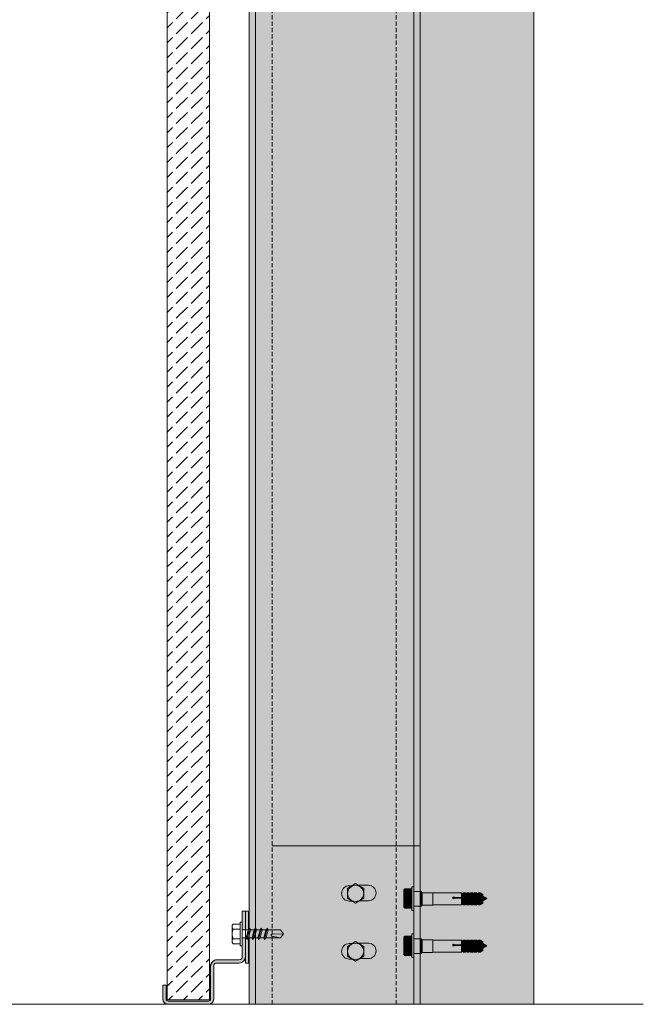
# Model space of a CAD drawing. Extents: x -106507 to -42801, y 48734 to 74234.
# Tile 5 of 69: x -78309 to -75363, y 54037 to 58686. Entities that reach past the tile are written whole.
import ezdxf

# ---------------------------------------------------------------- set-up
doc = ezdxf.new("R2010")
doc.units = 0
doc.header["$MEASUREMENT"] = 0
doc.linetypes.add('Hidden Line', pattern=[30, 20, -10])
for name, color, linetype, lineweight, true_color in [('2D - Ogólne_Pen_No__2', 7, 'Continuous', 15, 0x7f7f7f), ('2D - Ogólne_Pen_No__82', 7, 'Continuous', 20, 0xaaaaaa), ('2D Drafting - General_Pen_No__102', 7, 'Continuous', 13, 0xcccccc), ('2D Drafting - General_Pen_No__141', 7, 'Continuous', 0, 0xe8e8e8), ('2D Drafting - General_Pen_No__2', 7, 'Continuous', 15, 0x7f7f7f), ('2D Drafting - General_Pen_No__81', 7, 'Continuous', 20, 0x6a6a6a)]:
    doc.layers.add(name, color=color, linetype=linetype, lineweight=lineweight, true_color=true_color)
doc.layers.add('2D Drafting - General_Pen_No__121', color=255, linetype='Continuous', lineweight=0)

msp = doc.modelspace()

# ---------------------------------------------------------------- hatches: boundary and pattern name
at = {"layer": '2D Drafting - General_Pen_No__102', "linetype": 'Continuous'}
for points in [[(-77257.31, 54387.84), (-77257.31, 54476.69), (-77242.31, 54476.69), (-77242.31, 54387.84)], [(-77242.31, 54387.84), (-77242.31, 54476.69), (-77227.31, 54476.69), (-77227.31, 54389.68), (-77228.78, 54387.84)], [(-77242.31, 54387.84), (-77242.31, 54476.69), (-77227.31, 54476.69), (-77227.31, 54389.68), (-77228.78, 54387.84)], [(-77607.31, 54036.69, -0.4142136), (-77632.31, 54061.69), (-77632.31, 54126.69), (-77617.31, 54126.69), (-77617.31, 54118.64), (-77617.39, 54118.64), (-77617.39, 54068.23), (-77617.31, 54068.23), (-77617.31, 54061.69, 0.4142136), (-77607.31, 54051.69), (-77417.31, 54051.69, 0.4142136), (-77407.31, 54061.69), (-77407.31, 54216.69, -0.4142136), (-77377.31, 54246.69), (-77272.31, 54246.69, 0.4142136), (-77257.31, 54261.69), (-77257.31, 54313.28), (-77257.31, 54350.56), (-77242.31, 54350.56), (-77242.31, 54261.69, -0.4142136), (-77272.31, 54231.69), (-77377.31, 54231.69, 0.4142136), (-77392.31, 54216.69), (-77392.31, 54061.69, -0.4142136), (-77417.31, 54036.69)], [(-77227.31, 54231.69), (-77242.31, 54231.69), (-77242.31, 54350.56), (-77238.77, 54350.56), (-77236.58, 54342.36), (-77228.38, 54350.56), (-77227.31, 54350.56)]]:
    msp.add_hatch(color=256, dxfattribs=at).paths.add_polyline_path(points, flags=0)
at = {"layer": '2D Drafting - General_Pen_No__121', "linetype": 'Continuous'}
for points in [[(-76455.9, 54559.07), (-76490.07, 54559.07, -0.4195601), (-76490.07, 54582.37), (-76455.9, 54582.37)], [(-76446.58, 54536.16), (-76446.58, 54480.24), (-76455.9, 54480.24), (-76455.9, 54536.16), (-76455.9, 54592.08), (-76446.58, 54592.08)], [(-76494.34, 54536.16, 0.092424), (-76490.07, 54513.25, 0.201281), (-76494.96, 54501.6), (-76494.96, 54570.72, 0.201281), (-76490.07, 54559.07, 0.092424)], [(-76455.9, 54513.25), (-76490.07, 54513.25, -0.092424), (-76494.34, 54536.16, -0.092424), (-76490.07, 54559.07), (-76455.9, 54559.07), (-76455.9, 54536.16)], [(-76446.58, 54499.48), (-76446.58, 54536.16), (-76446.58, 54569.16), (-76416.58, 54569.16), (-76416.58, 54533.23), (-76416.58, 54499.48)], [(-76416.58, 54499.48), (-76446.58, 54499.48), (-76446.58, 54536.16), (-76446.58, 54569.16), (-76416.58, 54569.16), (-76416.58, 54532.29)], [(-76416.58, 54499.58), (-76416.58, 54532.29), (-76416.58, 54556.64), (-76416.58, 54569.16), (-76413.06, 54569.16), (-76413.06, 54499.58)], [(-76413.06, 54499.58), (-76413.06, 54569.16), (-76412.89, 54569.16), (-76407.47, 54563.74), (-76407.47, 54504.99), (-76412.89, 54499.58)], [(-76407.47, 54504.9), (-76407.47, 54563.74), (-76357.73, 54563.74), (-76357.73, 54504.9)], [(-76357.73, 54504.9), (-76357.73, 54563.74), (-76356.49, 54562.5), (-76356.49, 54506.14)], [(-76356.49, 54506.14), (-76356.49, 54562.5), (-76222.07, 54562.5), (-76222.07, 54540.84), (-76255.38, 54540.84, 5.4750432), (-76255.38, 54537.88), (-76222.07, 54537.88), (-76222.07, 54506.14)], [(-76222.07, 54537.88), (-76255.38, 54537.88, -5.4750432), (-76255.38, 54540.84), (-76222.07, 54540.84)], [(-76214.63, 54559.54), (-76214.63, 54546.59), (-76222.07, 54540.84), (-76222.07, 54562.5), (-76218.33, 54559.54)], [(-76222.07, 54540.84), (-76214.63, 54546.59), (-76214.63, 54543.63), (-76222.07, 54537.88)], [(-76214.63, 54509.1), (-76218.33, 54509.1), (-76222.07, 54506.14), (-76222.07, 54537.88), (-76214.63, 54543.63)], [(-76204.27, 54562.5), (-76204.27, 54546.59), (-76214.63, 54546.59), (-76214.63, 54562.5)], [(-76214.63, 54546.59), (-76204.27, 54546.59), (-76204.27, 54543.63), (-76214.63, 54543.63)], [(-76214.63, 54506.14), (-76214.63, 54543.63), (-76204.27, 54543.63), (-76204.27, 54506.14)], [(-76196.83, 54559.54), (-76196.83, 54540.84), (-76204.27, 54546.59), (-76204.27, 54562.5), (-76200.53, 54559.54)], [(-76196.83, 54537.88), (-76204.27, 54543.63), (-76204.27, 54546.59), (-76196.83, 54540.84)], [(-76196.83, 54509.1), (-76200.53, 54509.1), (-76204.27, 54506.14), (-76204.27, 54543.63), (-76196.83, 54537.88)], [(-76186.47, 54562.5), (-76186.47, 54540.84), (-76196.83, 54540.84), (-76196.83, 54562.5)], [(-76196.83, 54540.84), (-76186.47, 54540.84), (-76186.47, 54537.88), (-76196.83, 54537.88)], [(-76196.83, 54506.14), (-76196.83, 54537.88), (-76186.47, 54537.88), (-76186.47, 54506.14)], [(-76186.47, 54540.84), (-76186.47, 54562.5), (-76182.73, 54559.54), (-76179.03, 54559.54), (-76179.03, 54546.59)], [(-76179.03, 54543.63), (-76186.47, 54537.88), (-76186.47, 54540.84), (-76179.03, 54546.59)], [(-76179.03, 54509.1), (-76182.73, 54509.1), (-76186.47, 54506.14), (-76186.47, 54537.88), (-76179.03, 54543.63)], [(-76168.68, 54562.5), (-76168.68, 54546.59), (-76179.03, 54546.59), (-76179.03, 54562.5)], [(-76168.68, 54543.63), (-76179.03, 54543.63), (-76179.03, 54546.59), (-76168.68, 54546.59)], [(-76168.68, 54506.14), (-76179.03, 54506.14), (-76179.03, 54543.63), (-76168.68, 54543.63)], [(-76161.24, 54559.54), (-76161.24, 54540.84), (-76168.68, 54546.59), (-76168.68, 54562.5), (-76164.94, 54559.54)], [(-76161.24, 54537.88), (-76168.68, 54543.63), (-76168.68, 54546.59), (-76161.24, 54540.84)], [(-76161.24, 54509.1), (-76164.94, 54509.1), (-76168.68, 54506.14), (-76168.68, 54543.63), (-76161.24, 54537.88)], [(-76150.88, 54562.5), (-76150.88, 54540.84), (-76161.24, 54540.84), (-76161.24, 54562.5)], [(-76161.24, 54540.84), (-76150.88, 54540.84), (-76150.88, 54537.88), (-76161.24, 54537.88)], [(-76150.88, 54506.14), (-76161.24, 54506.14), (-76161.24, 54537.88), (-76150.88, 54537.88)], [(-76143.44, 54559.54), (-76143.44, 54546.59), (-76150.88, 54540.84), (-76150.88, 54562.5), (-76147.14, 54559.54)], [(-76150.88, 54540.84), (-76143.44, 54546.59), (-76143.44, 54543.63), (-76150.88, 54537.88)], [(-76143.44, 54509.1), (-76147.14, 54509.1), (-76150.88, 54506.14), (-76150.88, 54537.88), (-76143.44, 54543.63)], [(-76143.44, 54546.59), (-76143.44, 54562.5), (-76133.09, 54562.5), (-76133.09, 54546.59)], [(-76143.44, 54546.59), (-76133.09, 54546.59), (-76133.09, 54543.63), (-76143.44, 54543.63)], [(-76143.44, 54506.14), (-76143.44, 54543.63), (-76133.09, 54543.63), (-76133.09, 54506.14)], [(-76120.7, 54539.44), (-76133.09, 54546.59), (-76133.09, 54562.5), (-76120.7, 54555.35)], [(-76120.7, 54536.48), (-76133.09, 54543.63), (-76133.09, 54546.59), (-76120.7, 54539.44)], [(-76120.7, 54513.29), (-76133.09, 54506.14), (-76133.09, 54543.63), (-76120.7, 54536.48)], [(-76101.98, 54536.06), (-76120.7, 54525.25), (-76120.7, 54546.88)], [(-76455.9, 54489.95), (-76490.07, 54489.95, -0.4195601), (-76490.07, 54513.25), (-76455.9, 54513.25)], [(-76455.9, 54335.85), (-76490.07, 54335.85, -0.4195601), (-76490.07, 54359.15), (-76455.9, 54359.15)], [(-76494.34, 54312.94, 0.092424), (-76490.07, 54290.03, 0.201281), (-76494.96, 54278.38), (-76494.96, 54347.5, 0.201281), (-76490.07, 54335.85, 0.092424)], [(-76446.58, 54312.94), (-76446.58, 54257.02), (-76455.9, 54257.02), (-76455.9, 54312.94), (-76455.9, 54368.86), (-76446.58, 54368.86)], [(-76455.9, 54290.03), (-76490.07, 54290.03, -0.092424), (-76494.34, 54312.94, -0.092424), (-76490.07, 54335.85), (-76455.9, 54335.85), (-76455.9, 54312.94)], [(-76446.58, 54276.27), (-76446.58, 54312.94), (-76446.58, 54345.94), (-76416.58, 54345.94), (-76416.58, 54310.02), (-76416.58, 54276.27)], [(-76416.58, 54276.27), (-76446.58, 54276.27), (-76446.58, 54312.94), (-76446.58, 54345.94), (-76416.58, 54345.94), (-76416.58, 54309.07)], [(-76416.58, 54276.36), (-76416.58, 54309.07), (-76416.58, 54333.42), (-76416.58, 54345.94), (-76413.06, 54345.94), (-76413.06, 54276.36)], [(-76413.06, 54276.36), (-76413.06, 54345.94), (-76412.89, 54345.94), (-76407.47, 54340.52), (-76407.47, 54281.78), (-76412.89, 54276.36)], [(-76407.47, 54281.68), (-76407.47, 54340.52), (-76357.73, 54340.52), (-76357.73, 54281.68)], [(-76357.73, 54281.68), (-76357.73, 54340.52), (-76356.49, 54339.28), (-76356.49, 54282.93)], [(-76356.49, 54282.93), (-76356.49, 54339.28), (-76222.07, 54339.28), (-76222.07, 54317.62), (-76255.38, 54317.62, 5.4750432), (-76255.38, 54314.66), (-76222.07, 54314.66), (-76222.07, 54282.93)], [(-76222.07, 54314.66), (-76255.38, 54314.66, -5.4750432), (-76255.38, 54317.62), (-76222.07, 54317.62)], [(-76214.63, 54336.32), (-76214.63, 54323.37), (-76222.07, 54317.62), (-76222.07, 54339.28), (-76218.33, 54336.32)], [(-76222.07, 54317.62), (-76214.63, 54323.37), (-76214.63, 54320.41), (-76222.07, 54314.66)], [(-76214.63, 54285.88), (-76218.33, 54285.88), (-76222.07, 54282.93), (-76222.07, 54314.66), (-76214.63, 54320.41)], [(-76204.27, 54339.28), (-76204.27, 54323.37), (-76214.63, 54323.37), (-76214.63, 54339.28)], [(-76214.63, 54323.37), (-76204.27, 54323.37), (-76204.27, 54320.41), (-76214.63, 54320.41)], [(-76214.63, 54282.93), (-76214.63, 54320.41), (-76204.27, 54320.41), (-76204.27, 54282.93)], [(-76196.83, 54336.32), (-76196.83, 54317.62), (-76204.27, 54323.37), (-76204.27, 54339.28), (-76200.53, 54336.32)], [(-76196.83, 54314.66), (-76204.27, 54320.41), (-76204.27, 54323.37), (-76196.83, 54317.62)], [(-76196.83, 54285.88), (-76200.53, 54285.88), (-76204.27, 54282.93), (-76204.27, 54320.41), (-76196.83, 54314.66)], [(-76186.47, 54339.28), (-76186.47, 54317.62), (-76196.83, 54317.62), (-76196.83, 54339.28)], [(-76196.83, 54317.62), (-76186.47, 54317.62), (-76186.47, 54314.66), (-76196.83, 54314.66)], [(-76196.83, 54282.93), (-76196.83, 54314.66), (-76186.47, 54314.66), (-76186.47, 54282.93)], [(-76186.47, 54317.62), (-76186.47, 54339.28), (-76182.73, 54336.32), (-76179.03, 54336.32), (-76179.03, 54323.37)], [(-76179.03, 54320.41), (-76186.47, 54314.66), (-76186.47, 54317.62), (-76179.03, 54323.37)], [(-76179.03, 54285.88), (-76182.73, 54285.88), (-76186.47, 54282.93), (-76186.47, 54314.66), (-76179.03, 54320.41)], [(-76168.68, 54339.28), (-76168.68, 54323.37), (-76179.03, 54323.37), (-76179.03, 54339.28)], [(-76168.68, 54320.41), (-76179.03, 54320.41), (-76179.03, 54323.37), (-76168.68, 54323.37)], [(-76168.68, 54282.93), (-76179.03, 54282.93), (-76179.03, 54320.41), (-76168.68, 54320.41)], [(-76161.24, 54336.32), (-76161.24, 54317.62), (-76168.68, 54323.37), (-76168.68, 54339.28), (-76164.94, 54336.32)], [(-76161.24, 54314.66), (-76168.68, 54320.41), (-76168.68, 54323.37), (-76161.24, 54317.62)], [(-76161.24, 54285.88), (-76164.94, 54285.88), (-76168.68, 54282.93), (-76168.68, 54320.41), (-76161.24, 54314.66)], [(-76150.88, 54339.28), (-76150.88, 54317.62), (-76161.24, 54317.62), (-76161.24, 54339.28)], [(-76161.24, 54317.62), (-76150.88, 54317.62), (-76150.88, 54314.66), (-76161.24, 54314.66)], [(-76150.88, 54282.93), (-76161.24, 54282.93), (-76161.24, 54314.66), (-76150.88, 54314.66)], [(-76143.44, 54336.32), (-76143.44, 54323.37), (-76150.88, 54317.62), (-76150.88, 54339.28), (-76147.14, 54336.32)], [(-76150.88, 54317.62), (-76143.44, 54323.37), (-76143.44, 54320.41), (-76150.88, 54314.66)], [(-76143.44, 54285.88), (-76147.14, 54285.88), (-76150.88, 54282.93), (-76150.88, 54314.66), (-76143.44, 54320.41)], [(-76143.44, 54323.37), (-76143.44, 54339.28), (-76133.09, 54339.28), (-76133.09, 54323.37)], [(-76143.44, 54323.37), (-76133.09, 54323.37), (-76133.09, 54320.41), (-76143.44, 54320.41)], [(-76143.44, 54282.93), (-76143.44, 54320.41), (-76133.09, 54320.41), (-76133.09, 54282.93)], [(-76120.7, 54316.22), (-76133.09, 54323.37), (-76133.09, 54339.28), (-76120.7, 54332.13)], [(-76120.7, 54313.26), (-76133.09, 54320.41), (-76133.09, 54323.37), (-76120.7, 54316.22)], [(-76120.7, 54290.07), (-76133.09, 54282.93), (-76133.09, 54320.41), (-76120.7, 54313.26)], [(-76101.98, 54312.85), (-76120.7, 54302.03), (-76120.7, 54323.66)], [(-76455.9, 54266.73), (-76490.07, 54266.73, -0.4195601), (-76490.07, 54290.03), (-76455.9, 54290.03)]]:
    msp.add_hatch(color=256, dxfattribs=at).paths.add_polyline_path(points, flags=0)
at = {"layer": '2D Drafting - General_Pen_No__141', "linetype": 'Continuous'}
msp.add_hatch(color=256, dxfattribs=at).paths.add_polyline_path([(-77224.19, 54036.69), (-76416.58, 54036.69), (-76416.58, 67472.76), (-77224.19, 67472.76)], flags=0)
at = {"layer": '2D Drafting - General_Pen_No__81', "linetype": 'Continuous'}
h = msp.add_hatch(dxfattribs=at)
h.set_pattern_fill('Solid___Dashed', color=256, style=0, pattern_type=2)
h.set_pattern_definition([(45, (0, 0), (-70.71068, 70.71068), []), (45, (-35.36, 35.36), (-70.71068, 70.71068), [75, -25])])
h.paths.add_polyline_path([(-76416.58, 67472.76), (-76416.58, 54036.69), (-75880.8, 54036.69), (-75880.8, 65989.22), (-75880.8, 67472.76)], flags=0)
h = msp.add_hatch(dxfattribs=at)
h.set_pattern_fill('Beton', color=256, style=0, pattern_type=2)
h.set_pattern_definition([(45, (0, 0), (-70.71068, 70.71068), [75, -25]), (45, (7e-15, 70.71), (-70.71068, 70.71068), [75, -25])])
h.paths.add_polyline_path([(-77612.31, 60045.24), (-77412.31, 60045.24), (-77412.31, 54058.14), (-77612.31, 54058.14)], flags=0)
msp.add_hatch(color=256, dxfattribs=at).paths.add_polyline_path([(-77412.22, 54163.66), (-77407.31, 54163.66), (-77407.31, 54068.23), (-77412.22, 54068.23)], flags=0)

# ---------------------------------------------------------------- linework, layer by layer
at = {"layer": '2D - Ogólne_Pen_No__2', "linetype": 'Continuous'}
for p, q in [((-76412.89, 54569.16), (-76416.58, 54569.16)), ((-76416.58, 54499.58), (-76416.58, 54533.33)), ((-76407.47, 54563.74), (-76412.89, 54569.16)), ((-76357.73, 54563.74), (-76407.47, 54563.74)), ((-76407.47, 54563.74), (-76407.47, 54504.9)), ((-76356.49, 54562.5), (-76357.73, 54563.74)), ((-76357.73, 54563.74), (-76357.73, 54504.9)), ((-76222.07, 54562.5), (-76356.49, 54562.5)), ((-76356.49, 54506.14), (-76356.49, 54562.5)), ((-76222.07, 54540.84), (-76255.38, 54540.84)), ((-76222.07, 54537.88), (-76255.38, 54537.88)), ((-76218.33, 54559.54), (-76222.07, 54562.5)), ((-76222.07, 54562.5), (-76222.07, 54506.14)), ((-76214.63, 54546.59), (-76222.07, 54540.84)), ((-76214.63, 54543.63), (-76222.07, 54537.88)), ((-76214.63, 54559.54), (-76218.33, 54559.54)), ((-76214.63, 54562.5), (-76214.63, 54559.54)), ((-76204.27, 54562.5), (-76214.63, 54562.5)), ((-76214.63, 54562.5), (-76214.63, 54506.14)), ((-76204.27, 54546.59), (-76214.63, 54546.59)), ((-76204.27, 54543.63), (-76214.63, 54543.63)), ((-76200.53, 54559.54), (-76204.27, 54562.5)), ((-76204.27, 54562.5), (-76204.27, 54506.14)), ((-76196.83, 54540.84), (-76204.27, 54546.59)), ((-76196.83, 54537.88), (-76204.27, 54543.63)), ((-76196.83, 54559.54), (-76200.53, 54559.54)), ((-76196.83, 54562.5), (-76196.83, 54559.54)), ((-76186.47, 54562.5), (-76196.83, 54562.5)), ((-76196.83, 54562.5), (-76196.83, 54506.14)), ((-76186.47, 54540.84), (-76196.83, 54540.84)), ((-76186.47, 54537.88), (-76196.83, 54537.88)), ((-76182.73, 54559.54), (-76186.47, 54562.5)), ((-76186.47, 54562.5), (-76186.47, 54506.14)), ((-76179.03, 54546.59), (-76186.47, 54540.84)), ((-76179.03, 54543.63), (-76186.47, 54537.88)), ((-76179.03, 54559.54), (-76182.73, 54559.54)), ((-76179.03, 54562.5), (-76179.03, 54559.54)), ((-76168.68, 54562.5), (-76179.03, 54562.5)), ((-76179.03, 54562.5), (-76179.03, 54506.14)), ((-76168.68, 54546.59), (-76179.03, 54546.59)), ((-76168.68, 54543.63), (-76179.03, 54543.63)), ((-76164.94, 54559.54), (-76168.68, 54562.5)), ((-76168.68, 54562.5), (-76168.68, 54506.14)), ((-76161.24, 54540.84), (-76168.68, 54546.59)), ((-76161.24, 54537.88), (-76168.68, 54543.63)), ((-76161.24, 54559.54), (-76164.94, 54559.54)), ((-76161.24, 54562.5), (-76161.24, 54559.54)), ((-76150.88, 54562.5), (-76161.24, 54562.5)), ((-76161.24, 54562.5), (-76161.24, 54506.14)), ((-76150.88, 54540.84), (-76161.24, 54540.84)), ((-76150.88, 54537.88), (-76161.24, 54537.88)), ((-76147.14, 54559.54), (-76150.88, 54562.5)), ((-76150.88, 54562.5), (-76150.88, 54506.14)), ((-76143.44, 54546.59), (-76150.88, 54540.84)), ((-76143.44, 54543.63), (-76150.88, 54537.88)), ((-76143.44, 54559.54), (-76147.14, 54559.54)), ((-76143.44, 54562.5), (-76143.44, 54506.14)), ((-76133.09, 54562.5), (-76143.44, 54562.5)), ((-76133.09, 54546.59), (-76143.44, 54546.59)), ((-76133.09, 54543.63), (-76143.44, 54543.63)), ((-76120.7, 54555.35), (-76133.09, 54562.5)), ((-76133.09, 54562.5), (-76133.09, 54506.14)), ((-76120.7, 54539.44), (-76133.09, 54546.59)), ((-76120.7, 54536.48), (-76133.09, 54543.63)), ((-76120.7, 54555.35), (-76120.7, 54513.29)), ((-76120.7, 54546.88), (-76101.98, 54536.06)), ((-76120.7, 54525.25), (-76101.98, 54536.06)), ((-76412.89, 54499.58), (-76416.58, 54499.58)), ((-76412.89, 54499.48), (-76416.58, 54499.48)), ((-76407.47, 54504.99), (-76412.89, 54499.58)), ((-76407.47, 54504.9), (-76412.89, 54499.48)), ((-76357.73, 54504.9), (-76407.47, 54504.9)), ((-76356.49, 54506.14), (-76357.73, 54504.9)), ((-76222.07, 54506.14), (-76356.49, 54506.14)), ((-76218.33, 54509.1), (-76222.07, 54506.14)), ((-76214.63, 54509.1), (-76218.33, 54509.1)), ((-76214.63, 54506.14), (-76214.63, 54509.1)), ((-76204.27, 54506.14), (-76214.63, 54506.14)), ((-76200.53, 54509.1), (-76204.27, 54506.14)), ((-76196.83, 54509.1), (-76200.53, 54509.1)), ((-76196.83, 54506.14), (-76196.83, 54509.1)), ((-76186.47, 54506.14), (-76196.83, 54506.14)), ((-76182.73, 54509.1), (-76186.47, 54506.14)), ((-76179.03, 54509.1), (-76182.73, 54509.1)), ((-76179.03, 54506.14), (-76179.03, 54509.1)), ((-76168.68, 54506.14), (-76179.03, 54506.14)), ((-76164.94, 54509.1), (-76168.68, 54506.14)), ((-76161.24, 54509.1), (-76164.94, 54509.1)), ((-76161.24, 54506.14), (-76161.24, 54509.1)), ((-76150.88, 54506.14), (-76161.24, 54506.14)), ((-76147.14, 54509.1), (-76150.88, 54506.14)), ((-76143.44, 54509.1), (-76147.14, 54509.1)), ((-76133.09, 54506.14), (-76143.44, 54506.14)), ((-76120.7, 54513.29), (-76133.09, 54506.14)), ((-76412.89, 54345.94), (-76416.58, 54345.94)), ((-76416.58, 54276.36), (-76416.58, 54310.11)), ((-76407.47, 54340.52), (-76412.89, 54345.94)), ((-76357.73, 54340.52), (-76407.47, 54340.52)), ((-76407.47, 54340.52), (-76407.47, 54281.68)), ((-76356.49, 54339.28), (-76357.73, 54340.52)), ((-76357.73, 54340.52), (-76357.73, 54281.68)), ((-76222.07, 54339.28), (-76356.49, 54339.28)), ((-76356.49, 54282.93), (-76356.49, 54339.28)), ((-76222.07, 54317.62), (-76255.38, 54317.62)), ((-76222.07, 54314.66), (-76255.38, 54314.66)), ((-76218.33, 54336.32), (-76222.07, 54339.28)), ((-76222.07, 54339.28), (-76222.07, 54282.93)), ((-76214.63, 54323.37), (-76222.07, 54317.62)), ((-76214.63, 54320.41), (-76222.07, 54314.66)), ((-76214.63, 54336.32), (-76218.33, 54336.32)), ((-76214.63, 54339.28), (-76214.63, 54336.32)), ((-76204.27, 54339.28), (-76214.63, 54339.28)), ((-76214.63, 54339.28), (-76214.63, 54282.93)), ((-76204.27, 54323.37), (-76214.63, 54323.37)), ((-76204.27, 54320.41), (-76214.63, 54320.41)), ((-76200.53, 54336.32), (-76204.27, 54339.28)), ((-76204.27, 54339.28), (-76204.27, 54282.93)), ((-76196.83, 54317.62), (-76204.27, 54323.37)), ((-76196.83, 54314.66), (-76204.27, 54320.41)), ((-76196.83, 54336.32), (-76200.53, 54336.32)), ((-76196.83, 54339.28), (-76196.83, 54336.32)), ((-76186.47, 54339.28), (-76196.83, 54339.28)), ((-76196.83, 54339.28), (-76196.83, 54282.93)), ((-76186.47, 54317.62), (-76196.83, 54317.62)), ((-76186.47, 54314.66), (-76196.83, 54314.66)), ((-76182.73, 54336.32), (-76186.47, 54339.28)), ((-76186.47, 54339.28), (-76186.47, 54282.93)), ((-76179.03, 54323.37), (-76186.47, 54317.62)), ((-76179.03, 54320.41), (-76186.47, 54314.66)), ((-76179.03, 54336.32), (-76182.73, 54336.32)), ((-76179.03, 54339.28), (-76179.03, 54336.32)), ((-76168.68, 54339.28), (-76179.03, 54339.28)), ((-76179.03, 54339.28), (-76179.03, 54282.93)), ((-76168.68, 54323.37), (-76179.03, 54323.37)), ((-76168.68, 54320.41), (-76179.03, 54320.41)), ((-76164.94, 54336.32), (-76168.68, 54339.28)), ((-76168.68, 54339.28), (-76168.68, 54282.93)), ((-76161.24, 54317.62), (-76168.68, 54323.37)), ((-76161.24, 54314.66), (-76168.68, 54320.41)), ((-76161.24, 54336.32), (-76164.94, 54336.32)), ((-76161.24, 54339.28), (-76161.24, 54336.32)), ((-76150.88, 54339.28), (-76161.24, 54339.28)), ((-76161.24, 54339.28), (-76161.24, 54282.93)), ((-76150.88, 54317.62), (-76161.24, 54317.62)), ((-76150.88, 54314.66), (-76161.24, 54314.66)), ((-76147.14, 54336.32), (-76150.88, 54339.28)), ((-76150.88, 54339.28), (-76150.88, 54282.93)), ((-76143.44, 54323.37), (-76150.88, 54317.62)), ((-76143.44, 54320.41), (-76150.88, 54314.66)), ((-76143.44, 54336.32), (-76147.14, 54336.32)), ((-76143.44, 54339.28), (-76143.44, 54282.93)), ((-76133.09, 54339.28), (-76143.44, 54339.28)), ((-76133.09, 54323.37), (-76143.44, 54323.37)), ((-76133.09, 54320.41), (-76143.44, 54320.41)), ((-76120.7, 54332.13), (-76133.09, 54339.28)), ((-76133.09, 54339.28), (-76133.09, 54282.93)), ((-76120.7, 54316.22), (-76133.09, 54323.37)), ((-76120.7, 54313.26), (-76133.09, 54320.41)), ((-76120.7, 54332.13), (-76120.7, 54290.07)), ((-76120.7, 54323.66), (-76101.98, 54312.85)), ((-76120.7, 54302.03), (-76101.98, 54312.85)), ((-76412.89, 54276.36), (-76416.58, 54276.36)), ((-76412.89, 54276.27), (-76416.58, 54276.27)), ((-76407.47, 54281.78), (-76412.89, 54276.36)), ((-76407.47, 54281.68), (-76412.89, 54276.27)), ((-76357.73, 54281.68), (-76407.47, 54281.68)), ((-76356.49, 54282.93), (-76357.73, 54281.68)), ((-76222.07, 54282.93), (-76356.49, 54282.93)), ((-76218.33, 54285.88), (-76222.07, 54282.93)), ((-76214.63, 54285.88), (-76218.33, 54285.88)), ((-76214.63, 54282.93), (-76214.63, 54285.88)), ((-76204.27, 54282.93), (-76214.63, 54282.93)), ((-76200.53, 54285.88), (-76204.27, 54282.93)), ((-76196.83, 54285.88), (-76200.53, 54285.88)), ((-76196.83, 54282.93), (-76196.83, 54285.88)), ((-76186.47, 54282.93), (-76196.83, 54282.93)), ((-76182.73, 54285.88), (-76186.47, 54282.93)), ((-76179.03, 54285.88), (-76182.73, 54285.88)), ((-76179.03, 54282.93), (-76179.03, 54285.88)), ((-76168.68, 54282.93), (-76179.03, 54282.93)), ((-76164.94, 54285.88), (-76168.68, 54282.93)), ((-76161.24, 54285.88), (-76164.94, 54285.88)), ((-76161.24, 54282.93), (-76161.24, 54285.88)), ((-76150.88, 54282.93), (-76161.24, 54282.93)), ((-76147.14, 54285.88), (-76150.88, 54282.93)), ((-76143.44, 54285.88), (-76147.14, 54285.88)), ((-76133.09, 54282.93), (-76143.44, 54282.93)), ((-76120.7, 54290.07), (-76133.09, 54282.93))]:
    msp.add_line(p, q, dxfattribs=at)
at = {"layer": '2D - Ogólne_Pen_No__82', "linetype": 'Continuous'}
for centre in [(-76259.29, 54539.36), (-76259.29, 54316.14)]:
    msp.add_arc(centre, 4.18, 20.70161, 339.29839, dxfattribs=at)
at = {"layer": '2D Drafting - General_Pen_No__2', "linetype": 'Continuous'}
for p, q in [((-77224.19, 54036.69), (-77224.19, 67472.76)), ((-77194.19, 54036.69), (-77194.19, 67472.76)), ((-76446.58, 54036.69), (-76446.58, 67472.76)), ((-76416.58, 54036.69), (-76416.58, 67472.76)), ((-75880.8, 54036.69), (-75880.8, 67472.76)), ((-77612.22, 60045.24), (-77612.22, 54058.14)), ((-77412.22, 60045.24), (-77412.22, 54058.14)), ((-76416.58, 54784.55), (-77115.86, 54784.55)), ((-76760.23, 54583.36), (-76722.07, 54606.36)), ((-76760.23, 54583.36), (-76760.23, 54537.36)), ((-76738.17, 54596.65), (-76751.92, 54596.65)), ((-76683.9, 54583.36), (-76722.07, 54606.36)), ((-76661.75, 54598.53), (-76705.96, 54598.53)), ((-76683.9, 54583.36), (-76683.9, 54537.36)), ((-76490.07, 54582.37), (-76455.9, 54582.37)), ((-76455.9, 54536.16), (-76455.9, 54592.08)), ((-76455.9, 54592.08), (-76446.58, 54592.08)), ((-76446.58, 54592.08), (-76446.58, 54536.16)), ((-76760.23, 54537.36), (-76722.07, 54514.36)), ((-76683.9, 54537.36), (-76722.07, 54514.36)), ((-76494.96, 54501.6), (-76494.96, 54570.72)), ((-76490.07, 54559.07), (-76455.9, 54559.07)), ((-76455.9, 54536.16), (-76455.9, 54480.24)), ((-76446.58, 54569.16), (-76416.58, 54569.16)), ((-76446.58, 54480.24), (-76446.58, 54536.16)), ((-76751.92, 54524.07), (-76738.17, 54524.07)), ((-76705.96, 54525.94), (-76661.75, 54525.94)), ((-76490.07, 54513.25), (-76455.9, 54513.25)), ((-76490.07, 54489.95), (-76455.9, 54489.95)), ((-76446.58, 54499.48), (-76416.58, 54499.48)), ((-77257.31, 54476.69), (-77257.31, 54261.69)), ((-77242.31, 54476.69), (-77257.31, 54476.69)), ((-77227.31, 54476.69), (-77242.31, 54476.69)), ((-77242.31, 54476.69), (-77242.31, 54261.69)), ((-76455.9, 54480.24), (-76446.58, 54480.24)), ((-77305.69, 54334.63), (-77305.69, 54403.75)), ((-77300.8, 54415.4), (-77266.63, 54415.4)), ((-77266.63, 54369.19), (-77266.63, 54425.11)), ((-77266.63, 54425.11), (-77257.31, 54425.11)), ((-77257.31, 54425.11), (-77257.31, 54369.19)), ((-77222.19, 54396.03), (-77229.38, 54369.19)), ((-77222.19, 54396.03), (-77228.78, 54387.83)), ((-77218.39, 54387.83), (-77222.19, 54396.03)), ((-77194.35, 54396.03), (-77201.54, 54369.19)), ((-77194.35, 54396.03), (-77200.94, 54387.83)), ((-77190.55, 54387.83), (-77194.35, 54396.03)), ((-77166.51, 54396.03), (-77173.7, 54369.19)), ((-77166.51, 54396.03), (-77173.1, 54387.83)), ((-77162.7, 54387.83), (-77166.51, 54396.03)), ((-77138.67, 54396.03), (-77145.86, 54369.19)), ((-77138.67, 54396.03), (-77145.26, 54387.83)), ((-77134.86, 54387.83), (-77138.67, 54396.03)), ((-77300.8, 54392.1), (-77266.63, 54392.1)), ((-77266.63, 54369.19), (-77266.63, 54313.27)), ((-77257.31, 54387.83), (-77228.78, 54387.83)), ((-77257.31, 54313.27), (-77257.31, 54369.19)), ((-77257.31, 54350.55), (-77238.77, 54350.55)), ((-77238.77, 54350.55), (-77233.78, 54369.19)), ((-77238.77, 54350.55), (-77236.58, 54342.35)), ((-77236.58, 54342.35), (-77229.38, 54369.19)), ((-77236.58, 54342.35), (-77228.38, 54350.55)), ((-77228.78, 54387.83), (-77233.78, 54369.19)), ((-77228.38, 54350.55), (-77223.38, 54369.19)), ((-77228.38, 54350.55), (-77210.93, 54350.55)), ((-77218.39, 54387.83), (-77223.38, 54369.19)), ((-77218.39, 54387.83), (-77200.94, 54387.83)), ((-77210.93, 54350.55), (-77205.94, 54369.19)), ((-77210.93, 54350.55), (-77208.73, 54342.35)), ((-77208.73, 54342.35), (-77201.54, 54369.19)), ((-77208.73, 54342.35), (-77200.53, 54350.55)), ((-77200.94, 54387.83), (-77205.94, 54369.19)), ((-77200.53, 54350.55), (-77195.54, 54369.19)), ((-77200.53, 54350.55), (-77183.09, 54350.55)), ((-77190.55, 54387.83), (-77195.54, 54369.19)), ((-77190.55, 54387.83), (-77173.1, 54387.83)), ((-77183.09, 54350.55), (-77178.1, 54369.19)), ((-77183.09, 54350.55), (-77180.89, 54342.35)), ((-77180.89, 54342.35), (-77173.7, 54369.19)), ((-77180.89, 54342.35), (-77172.69, 54350.55)), ((-77173.1, 54387.83), (-77178.1, 54369.19)), ((-77172.69, 54350.55), (-77167.7, 54369.19)), ((-77172.69, 54350.55), (-77155.25, 54350.55)), ((-77162.7, 54387.83), (-77167.7, 54369.19)), ((-77162.7, 54387.83), (-77145.26, 54387.83)), ((-77155.25, 54350.55), (-77150.26, 54369.19)), ((-77155.25, 54350.55), (-77153.05, 54342.35)), ((-77153.05, 54342.35), (-77145.86, 54369.19)), ((-77153.05, 54342.35), (-77144.85, 54350.55)), ((-77145.26, 54387.83), (-77150.26, 54369.19)), ((-77144.85, 54350.55), (-77139.86, 54369.19)), ((-77144.85, 54350.55), (-77076.35, 54350.55)), ((-77134.86, 54387.83), (-77139.86, 54369.19)), ((-77134.86, 54387.83), (-77076.35, 54387.83)), ((-77122.17, 54364.76), (-77117.32, 54367.45)), ((-77118.4, 54358.55), (-77122.17, 54364.76)), ((-77076.35, 54350.55), (-77118.4, 54358.55)), ((-77117.32, 54367.45), (-77062.37, 54369.19)), ((-77076.35, 54387.83), (-77062.37, 54369.19)), ((-77076.35, 54350.55), (-77062.37, 54369.19)), ((-76494.96, 54278.38), (-76494.96, 54347.5)), ((-76490.07, 54359.15), (-76455.9, 54359.15)), ((-76455.9, 54312.94), (-76455.9, 54368.86)), ((-76455.9, 54368.86), (-76446.58, 54368.86)), ((-76446.58, 54368.86), (-76446.58, 54312.94)), ((-77300.8, 54346.28), (-77266.63, 54346.28)), ((-77300.8, 54322.98), (-77266.63, 54322.98)), ((-77266.63, 54313.27), (-77257.31, 54313.27)), ((-76760.23, 54309.76), (-76722.07, 54332.76)), ((-76760.23, 54309.76), (-76760.23, 54263.76)), ((-76738.17, 54323.05), (-76751.92, 54323.05)), ((-76683.9, 54309.76), (-76722.07, 54332.76)), ((-76661.75, 54324.92), (-76705.96, 54324.92)), ((-76683.9, 54309.76), (-76683.9, 54263.76)), ((-76490.07, 54335.85), (-76455.9, 54335.85)), ((-76455.9, 54312.94), (-76455.9, 54257.02)), ((-76446.58, 54345.94), (-76416.58, 54345.94)), ((-76446.58, 54257.02), (-76446.58, 54312.94)), ((-76760.23, 54263.76), (-76722.07, 54240.76)), ((-76683.9, 54263.76), (-76722.07, 54240.76)), ((-76490.07, 54290.03), (-76455.9, 54290.03)), ((-76490.07, 54266.73), (-76455.9, 54266.73)), ((-76455.9, 54257.02), (-76446.58, 54257.02)), ((-76446.58, 54276.27), (-76416.58, 54276.27)), ((-77407.31, 54216.69), (-77407.31, 54061.69)), ((-77392.31, 54216.69), (-77392.31, 54061.69)), ((-77272.31, 54246.69), (-77377.31, 54246.69)), ((-77272.31, 54231.69), (-77377.31, 54231.69)), ((-76751.92, 54250.46), (-76738.17, 54250.46)), ((-76705.96, 54252.33), (-76661.75, 54252.33)), ((-77632.31, 54126.69), (-77632.31, 54061.69)), ((-77632.31, 54126.69), (-77617.31, 54126.69)), ((-77617.31, 54126.69), (-77617.31, 54061.69)), ((-75362.98, 54036.69), (-95413.06, 54036.69)), ((-77612.22, 54058.14), (-77412.22, 54058.14)), ((-77417.31, 54051.69), (-77607.31, 54051.69)), ((-77417.31, 54036.69), (-77607.31, 54036.69)), ((-77417.31, 54036.69), (-77607.31, 54036.69))]:
    msp.add_line(p, q, dxfattribs=at)
at = {"layer": '2D Drafting - General_Pen_No__2', "linetype": 'Hidden Line'}
for p, q in [((-77115.86, 54036.69), (-77115.86, 67472.76)), ((-76530.85, 54036.69), (-76530.85, 65324.55))]:
    msp.add_line(p, q, dxfattribs=at)
at = {"layer": '2D Drafting - General_Pen_No__2', "linetype": 'Continuous', "flags": 128}
for points in [[(-77224.19, 54036.69), (-76416.58, 54036.69), (-76416.58, 67472.76), (-77224.19, 67472.76)], [(-76416.58, 67472.76), (-76416.58, 54036.69), (-75880.8, 54036.69), (-75880.8, 65989.22), (-75880.8, 67472.76)], [(-77612.31, 60045.24), (-77412.31, 60045.24), (-77412.31, 54058.14), (-77612.31, 54058.14)], [(-76446.58, 54536.16), (-76446.58, 54480.24), (-76455.9, 54480.24), (-76455.9, 54536.16), (-76455.9, 54592.08), (-76446.58, 54592.08)], [(-76446.58, 54499.48), (-76446.58, 54536.16), (-76446.58, 54569.16), (-76416.58, 54569.16), (-76416.58, 54533.23), (-76416.58, 54499.48)], [(-76416.58, 54499.48), (-76446.58, 54499.48), (-76446.58, 54536.16), (-76446.58, 54569.16), (-76416.58, 54569.16), (-76416.58, 54532.29)], [(-76416.58, 54499.58), (-76416.58, 54532.29), (-76416.58, 54556.64), (-76416.58, 54569.16), (-76413.06, 54569.16), (-76413.06, 54499.58)], [(-76413.06, 54499.58), (-76413.06, 54569.16), (-76412.89, 54569.16), (-76407.47, 54563.74), (-76407.47, 54504.99), (-76412.89, 54499.58)], [(-76407.47, 54504.9), (-76407.47, 54563.74), (-76357.73, 54563.74), (-76357.73, 54504.9)], [(-76357.73, 54504.9), (-76357.73, 54563.74), (-76356.49, 54562.5), (-76356.49, 54506.14)], [(-76214.63, 54559.54), (-76214.63, 54546.59), (-76222.07, 54540.84), (-76222.07, 54562.5), (-76218.33, 54559.54)], [(-76222.07, 54540.84), (-76214.63, 54546.59), (-76214.63, 54543.63), (-76222.07, 54537.88)], [(-76214.63, 54509.1), (-76218.33, 54509.1), (-76222.07, 54506.14), (-76222.07, 54537.88), (-76214.63, 54543.63)], [(-76204.27, 54562.5), (-76204.27, 54546.59), (-76214.63, 54546.59), (-76214.63, 54562.5)], [(-76214.63, 54546.59), (-76204.27, 54546.59), (-76204.27, 54543.63), (-76214.63, 54543.63)], [(-76214.63, 54506.14), (-76214.63, 54543.63), (-76204.27, 54543.63), (-76204.27, 54506.14)], [(-76196.83, 54559.54), (-76196.83, 54540.84), (-76204.27, 54546.59), (-76204.27, 54562.5), (-76200.53, 54559.54)], [(-76196.83, 54537.88), (-76204.27, 54543.63), (-76204.27, 54546.59), (-76196.83, 54540.84)], [(-76196.83, 54509.1), (-76200.53, 54509.1), (-76204.27, 54506.14), (-76204.27, 54543.63), (-76196.83, 54537.88)], [(-76186.47, 54562.5), (-76186.47, 54540.84), (-76196.83, 54540.84), (-76196.83, 54562.5)], [(-76196.83, 54540.84), (-76186.47, 54540.84), (-76186.47, 54537.88), (-76196.83, 54537.88)], [(-76196.83, 54506.14), (-76196.83, 54537.88), (-76186.47, 54537.88), (-76186.47, 54506.14)], [(-76186.47, 54540.84), (-76186.47, 54562.5), (-76182.73, 54559.54), (-76179.03, 54559.54), (-76179.03, 54546.59)], [(-76179.03, 54543.63), (-76186.47, 54537.88), (-76186.47, 54540.84), (-76179.03, 54546.59)], [(-76179.03, 54509.1), (-76182.73, 54509.1), (-76186.47, 54506.14), (-76186.47, 54537.88), (-76179.03, 54543.63)], [(-76168.68, 54562.5), (-76168.68, 54546.59), (-76179.03, 54546.59), (-76179.03, 54562.5)], [(-76168.68, 54543.63), (-76179.03, 54543.63), (-76179.03, 54546.59), (-76168.68, 54546.59)], [(-76168.68, 54506.14), (-76179.03, 54506.14), (-76179.03, 54543.63), (-76168.68, 54543.63)], [(-76161.24, 54559.54), (-76161.24, 54540.84), (-76168.68, 54546.59), (-76168.68, 54562.5), (-76164.94, 54559.54)], [(-76161.24, 54537.88), (-76168.68, 54543.63), (-76168.68, 54546.59), (-76161.24, 54540.84)], [(-76161.24, 54509.1), (-76164.94, 54509.1), (-76168.68, 54506.14), (-76168.68, 54543.63), (-76161.24, 54537.88)], [(-76150.88, 54562.5), (-76150.88, 54540.84), (-76161.24, 54540.84), (-76161.24, 54562.5)], [(-76161.24, 54540.84), (-76150.88, 54540.84), (-76150.88, 54537.88), (-76161.24, 54537.88)], [(-76150.88, 54506.14), (-76161.24, 54506.14), (-76161.24, 54537.88), (-76150.88, 54537.88)], [(-76143.44, 54559.54), (-76143.44, 54546.59), (-76150.88, 54540.84), (-76150.88, 54562.5), (-76147.14, 54559.54)], [(-76150.88, 54540.84), (-76143.44, 54546.59), (-76143.44, 54543.63), (-76150.88, 54537.88)], [(-76143.44, 54509.1), (-76147.14, 54509.1), (-76150.88, 54506.14), (-76150.88, 54537.88), (-76143.44, 54543.63)], [(-76143.44, 54546.59), (-76143.44, 54562.5), (-76133.09, 54562.5), (-76133.09, 54546.59)], [(-76143.44, 54546.59), (-76133.09, 54546.59), (-76133.09, 54543.63), (-76143.44, 54543.63)], [(-76143.44, 54506.14), (-76143.44, 54543.63), (-76133.09, 54543.63), (-76133.09, 54506.14)], [(-76120.7, 54539.44), (-76133.09, 54546.59), (-76133.09, 54562.5), (-76120.7, 54555.35)], [(-76120.7, 54536.48), (-76133.09, 54543.63), (-76133.09, 54546.59), (-76120.7, 54539.44)], [(-76120.7, 54513.29), (-76133.09, 54506.14), (-76133.09, 54543.63), (-76120.7, 54536.48)], [(-76101.98, 54536.06), (-76120.7, 54525.25), (-76120.7, 54546.88)], [(-77257.31, 54387.84), (-77257.31, 54476.69), (-77242.31, 54476.69), (-77242.31, 54387.84)], [(-77242.31, 54387.84), (-77242.31, 54476.69), (-77227.31, 54476.69), (-77227.31, 54389.68), (-77228.78, 54387.84)], [(-77242.31, 54387.84), (-77242.31, 54476.69), (-77227.31, 54476.69), (-77227.31, 54389.68), (-77228.78, 54387.84)], [(-77227.31, 54231.69), (-77242.31, 54231.69), (-77242.31, 54350.56), (-77238.77, 54350.56), (-77236.58, 54342.36), (-77228.38, 54350.56), (-77227.31, 54350.56)], [(-76446.58, 54312.94), (-76446.58, 54257.02), (-76455.9, 54257.02), (-76455.9, 54312.94), (-76455.9, 54368.86), (-76446.58, 54368.86)], [(-76446.58, 54276.27), (-76446.58, 54312.94), (-76446.58, 54345.94), (-76416.58, 54345.94), (-76416.58, 54310.02), (-76416.58, 54276.27)], [(-76416.58, 54276.27), (-76446.58, 54276.27), (-76446.58, 54312.94), (-76446.58, 54345.94), (-76416.58, 54345.94), (-76416.58, 54309.07)], [(-76416.58, 54276.36), (-76416.58, 54309.07), (-76416.58, 54333.42), (-76416.58, 54345.94), (-76413.06, 54345.94), (-76413.06, 54276.36)], [(-76413.06, 54276.36), (-76413.06, 54345.94), (-76412.89, 54345.94), (-76407.47, 54340.52), (-76407.47, 54281.78), (-76412.89, 54276.36)], [(-76407.47, 54281.68), (-76407.47, 54340.52), (-76357.73, 54340.52), (-76357.73, 54281.68)], [(-76357.73, 54281.68), (-76357.73, 54340.52), (-76356.49, 54339.28), (-76356.49, 54282.93)], [(-76214.63, 54336.32), (-76214.63, 54323.37), (-76222.07, 54317.62), (-76222.07, 54339.28), (-76218.33, 54336.32)], [(-76222.07, 54317.62), (-76214.63, 54323.37), (-76214.63, 54320.41), (-76222.07, 54314.66)], [(-76214.63, 54285.88), (-76218.33, 54285.88), (-76222.07, 54282.93), (-76222.07, 54314.66), (-76214.63, 54320.41)], [(-76204.27, 54339.28), (-76204.27, 54323.37), (-76214.63, 54323.37), (-76214.63, 54339.28)], [(-76214.63, 54323.37), (-76204.27, 54323.37), (-76204.27, 54320.41), (-76214.63, 54320.41)], [(-76214.63, 54282.93), (-76214.63, 54320.41), (-76204.27, 54320.41), (-76204.27, 54282.93)], [(-76196.83, 54336.32), (-76196.83, 54317.62), (-76204.27, 54323.37), (-76204.27, 54339.28), (-76200.53, 54336.32)], [(-76196.83, 54314.66), (-76204.27, 54320.41), (-76204.27, 54323.37), (-76196.83, 54317.62)], [(-76196.83, 54285.88), (-76200.53, 54285.88), (-76204.27, 54282.93), (-76204.27, 54320.41), (-76196.83, 54314.66)], [(-76186.47, 54339.28), (-76186.47, 54317.62), (-76196.83, 54317.62), (-76196.83, 54339.28)], [(-76196.83, 54317.62), (-76186.47, 54317.62), (-76186.47, 54314.66), (-76196.83, 54314.66)], [(-76196.83, 54282.93), (-76196.83, 54314.66), (-76186.47, 54314.66), (-76186.47, 54282.93)], [(-76186.47, 54317.62), (-76186.47, 54339.28), (-76182.73, 54336.32), (-76179.03, 54336.32), (-76179.03, 54323.37)], [(-76179.03, 54320.41), (-76186.47, 54314.66), (-76186.47, 54317.62), (-76179.03, 54323.37)], [(-76179.03, 54285.88), (-76182.73, 54285.88), (-76186.47, 54282.93), (-76186.47, 54314.66), (-76179.03, 54320.41)], [(-76168.68, 54339.28), (-76168.68, 54323.37), (-76179.03, 54323.37), (-76179.03, 54339.28)], [(-76168.68, 54320.41), (-76179.03, 54320.41), (-76179.03, 54323.37), (-76168.68, 54323.37)], [(-76168.68, 54282.93), (-76179.03, 54282.93), (-76179.03, 54320.41), (-76168.68, 54320.41)], [(-76161.24, 54336.32), (-76161.24, 54317.62), (-76168.68, 54323.37), (-76168.68, 54339.28), (-76164.94, 54336.32)], [(-76161.24, 54314.66), (-76168.68, 54320.41), (-76168.68, 54323.37), (-76161.24, 54317.62)], [(-76161.24, 54285.88), (-76164.94, 54285.88), (-76168.68, 54282.93), (-76168.68, 54320.41), (-76161.24, 54314.66)], [(-76150.88, 54339.28), (-76150.88, 54317.62), (-76161.24, 54317.62), (-76161.24, 54339.28)], [(-76161.24, 54317.62), (-76150.88, 54317.62), (-76150.88, 54314.66), (-76161.24, 54314.66)], [(-76150.88, 54282.93), (-76161.24, 54282.93), (-76161.24, 54314.66), (-76150.88, 54314.66)], [(-76143.44, 54336.32), (-76143.44, 54323.37), (-76150.88, 54317.62), (-76150.88, 54339.28), (-76147.14, 54336.32)], [(-76150.88, 54317.62), (-76143.44, 54323.37), (-76143.44, 54320.41), (-76150.88, 54314.66)], [(-76143.44, 54285.88), (-76147.14, 54285.88), (-76150.88, 54282.93), (-76150.88, 54314.66), (-76143.44, 54320.41)], [(-76143.44, 54323.37), (-76143.44, 54339.28), (-76133.09, 54339.28), (-76133.09, 54323.37)], [(-76143.44, 54323.37), (-76133.09, 54323.37), (-76133.09, 54320.41), (-76143.44, 54320.41)], [(-76143.44, 54282.93), (-76143.44, 54320.41), (-76133.09, 54320.41), (-76133.09, 54282.93)], [(-76120.7, 54316.22), (-76133.09, 54323.37), (-76133.09, 54339.28), (-76120.7, 54332.13)], [(-76120.7, 54313.26), (-76133.09, 54320.41), (-76133.09, 54323.37), (-76120.7, 54316.22)], [(-76120.7, 54290.07), (-76133.09, 54282.93), (-76133.09, 54320.41), (-76120.7, 54313.26)], [(-76101.98, 54312.85), (-76120.7, 54302.03), (-76120.7, 54323.66)], [(-77412.22, 54163.66), (-77407.31, 54163.66), (-77407.31, 54068.23), (-77412.22, 54068.23)]]:
    msp.add_lwpolyline(points, close=True, dxfattribs=at)
for points in [[(-76455.9, 54559.07), (-76490.07, 54559.07, -0.4195601), (-76490.07, 54582.37), (-76455.9, 54582.37)], [(-76494.34, 54536.16, 0.092424), (-76490.07, 54513.25, 0.201281), (-76494.96, 54501.6), (-76494.96, 54570.72, 0.201281), (-76490.07, 54559.07, 0.092424)], [(-76455.9, 54513.25), (-76490.07, 54513.25, -0.092424), (-76494.34, 54536.16, -0.092424), (-76490.07, 54559.07), (-76455.9, 54559.07), (-76455.9, 54536.16)], [(-76356.49, 54506.14), (-76356.49, 54562.5), (-76222.07, 54562.5), (-76222.07, 54540.84), (-76255.38, 54540.84, 5.4750432), (-76255.38, 54537.88), (-76222.07, 54537.88), (-76222.07, 54506.14)], [(-76222.07, 54537.88), (-76255.38, 54537.88, -5.4750432), (-76255.38, 54540.84), (-76222.07, 54540.84)], [(-76455.9, 54489.95), (-76490.07, 54489.95, -0.4195601), (-76490.07, 54513.25), (-76455.9, 54513.25)], [(-77607.31, 54036.69, -0.4142136), (-77632.31, 54061.69), (-77632.31, 54126.69), (-77617.31, 54126.69), (-77617.31, 54118.64), (-77617.39, 54118.64), (-77617.39, 54068.23), (-77617.31, 54068.23), (-77617.31, 54061.69, 0.4142136), (-77607.31, 54051.69), (-77417.31, 54051.69, 0.4142136), (-77407.31, 54061.69), (-77407.31, 54216.69, -0.4142136), (-77377.31, 54246.69), (-77272.31, 54246.69, 0.4142136), (-77257.31, 54261.69), (-77257.31, 54313.28), (-77257.31, 54350.56), (-77242.31, 54350.56), (-77242.31, 54261.69, -0.4142136), (-77272.31, 54231.69), (-77377.31, 54231.69, 0.4142136), (-77392.31, 54216.69), (-77392.31, 54061.69, -0.4142136), (-77417.31, 54036.69)], [(-76455.9, 54335.85), (-76490.07, 54335.85, -0.4195601), (-76490.07, 54359.15), (-76455.9, 54359.15)], [(-76494.34, 54312.94, 0.092424), (-76490.07, 54290.03, 0.201281), (-76494.96, 54278.38), (-76494.96, 54347.5, 0.201281), (-76490.07, 54335.85, 0.092424)], [(-76455.9, 54290.03), (-76490.07, 54290.03, -0.092424), (-76494.34, 54312.94, -0.092424), (-76490.07, 54335.85), (-76455.9, 54335.85), (-76455.9, 54312.94)], [(-76356.49, 54282.93), (-76356.49, 54339.28), (-76222.07, 54339.28), (-76222.07, 54317.62), (-76255.38, 54317.62, 5.4750432), (-76255.38, 54314.66), (-76222.07, 54314.66), (-76222.07, 54282.93)], [(-76222.07, 54314.66), (-76255.38, 54314.66, -5.4750432), (-76255.38, 54317.62), (-76222.07, 54317.62)], [(-76455.9, 54266.73), (-76490.07, 54266.73, -0.4195601), (-76490.07, 54290.03), (-76455.9, 54290.03)]]:
    msp.add_lwpolyline(points, format="xyb", close=True, dxfattribs=at)
at = {"layer": '2D Drafting - General_Pen_No__2', "linetype": 'Continuous'}
for centre in [(-76722.07, 54560.36), (-76722.07, 54286.76)]:
    msp.add_circle(centre, 38.17, dxfattribs=at)
for centre, radius, start, end in [((-76751.92, 54560.36), 36.29, 90, 270), ((-76661.75, 54562.23), 36.29, 270, 90), ((-76478.63, 54570.72), 16.33, 134.47805, 225.52195), ((-76430.76, 54536.16), 63.58, 158.87798, 180), ((-76430.76, 54536.16), 63.58, 180, 201.12202), ((-76478.63, 54501.6), 16.33, 134.47805, 225.52195), ((-77289.36, 54403.75), 16.33, 134.47805, 225.52195), ((-77241.49, 54369.19), 63.58, 158.87798, 180), ((-77241.49, 54369.19), 63.58, 180, 201.12202), ((-76478.63, 54347.5), 16.33, 134.47805, 225.52195), ((-77289.36, 54334.63), 16.33, 134.47805, 225.52195), ((-76751.92, 54286.76), 36.29, 90, 270), ((-76661.75, 54288.63), 36.29, 270, 90), ((-76430.76, 54312.94), 63.58, 158.87798, 180), ((-76430.76, 54312.94), 63.58, 180, 201.12202), ((-77272.31, 54261.69), 15, 270, 0), ((-77272.31, 54261.69), 30, 270, 0), ((-76478.63, 54278.38), 16.33, 134.47805, 225.52195), ((-77377.31, 54216.69), 30, 90, 180), ((-77377.31, 54216.69), 15, 90, 180), ((-77607.31, 54061.69), 25, 180, 270), ((-77607.31, 54061.69), 10, 180, 270), ((-77417.31, 54061.69), 25, 270, 0), ((-77417.31, 54061.69), 10, 270, 0)]:
    msp.add_arc(centre, radius, start, end, dxfattribs=at)

doc.saveas('drawing.dxf')
